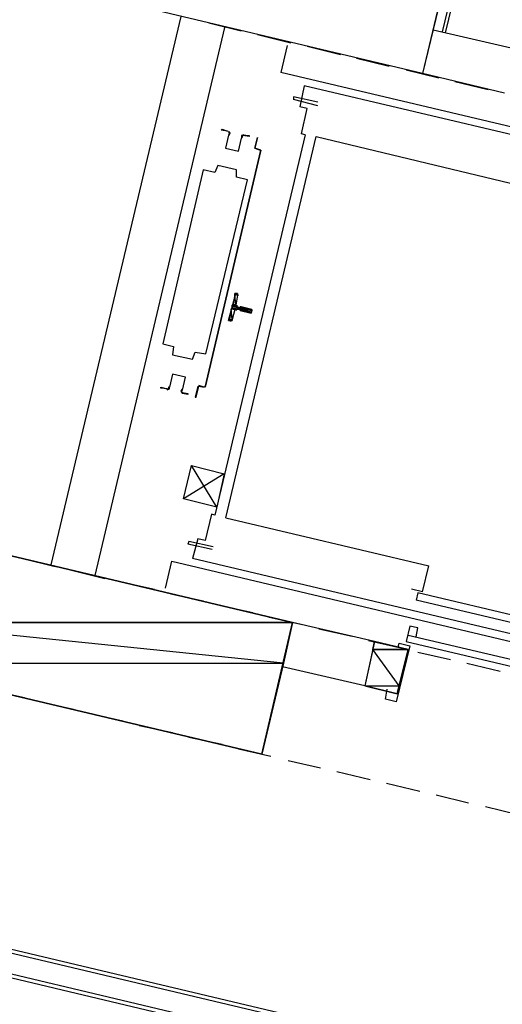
# Model space of a CAD drawing. Header units: feet. Extents: x -79 to 198, y -22 to 181.
# Tile 73 of 256: x 46.37 to 53.5, y 51.67 to 66.22. Entities that reach past the tile are written whole.
import ezdxf

# ---------------------------------------------------------------- set-up
doc = ezdxf.new("R2010")
doc.units = ezdxf.units.FT
for name, color, linetype in [('A-LINEA', 7, 'CONTINUOUS'), ('A-LINEA-FINA', 9, 'CONTINUOUS'), ('A-MURO-CONCRETO', 8, 'CONTINUOUS')]:
    doc.layers.add(name, color=color, linetype=linetype)

msp = doc.modelspace()

# ---------------------------------------------------------------- linework, layer by layer
at = {"layer": 'A-LINEA'}
for p, q in [((52.9467, 67.4711), (52.6133, 66.0444)), ((48.7467, 66.2711), (46.8267, 58.1644)), ((47.48, 58.0044), (49.4, 66.1111)), ((49.16, 66.1778), (49.64, 66.0578)), ((49.88, 66.0044), (50.3733, 65.8844)), ((53.6933, 65.7911), (52.48, 66.0711)), ((50.32, 65.8444), (50.2267, 65.4444)), ((50.6133, 65.8311), (51.1067, 65.7111)), ((51.3467, 65.6578), (51.8267, 65.5378)), ((58.1467, 63.5644), (50.2267, 65.4444)), ((52.08, 65.4844), (52.56, 65.3644)), ((53.5333, 65.1378), (52.32, 65.4311)), ((50.5733, 65.2444), (50.5067, 64.9378)), ((57.5467, 63.6044), (50.5733, 65.2444)), ((52.8, 65.3111), (53.2933, 65.1911)), ((50.7733, 64.9511), (50.4133, 65.0444)), ((50.5867, 64.5244), (49.2533, 58.8978)), ((49.4133, 58.8578), (50.7467, 64.4978)), ((50.7467, 64.4978), (53.7467, 63.7778)), ((49.9333, 64.2978), (49.1067, 60.7911)), ((49.1067, 60.7911), (49.9333, 64.2978)), ((49.9333, 64.2978), (49.84, 64.3244)), ((49.84, 64.3244), (49.92, 64.2978)), ((49.8533, 64.3244), (49.8533, 64.3244)), ((49.8533, 64.3244), (49.8533, 64.3244)), ((49.92, 64.2978), (49.92, 64.2978)), ((49.5997, 62.1412), (49.5846, 62.1639)), ((49.5867, 62.1511), (49.56, 62.0044)), ((49.5467, 61.9378), (49.5067, 61.7911)), ((49.6133, 61.9378), (49.5733, 61.9511)), ((49.5867, 61.9778), (49.6267, 61.9644)), ((49.6133, 61.9244), (49.6133, 61.9244)), ((49.4821, 61.765), (49.5058, 61.7785)), ((49.0933, 60.7911), (49.0133, 60.8178)), ((49.0133, 60.8044), (49.0133, 60.8044)), ((49.0933, 60.8044), (49.0933, 60.8044)), ((49.0933, 60.8044), (49.0933, 60.8044)), ((49.28, 59.0178), (48.9067, 59.6311)), ((49.2, 58.9111), (49.1067, 58.5244)), ((49.2533, 58.8978), (49.2, 58.9111)), ((49.4133, 58.8578), (52.4133, 58.1511)), ((48.8667, 58.5111), (48.8533, 58.4711)), ((49.2133, 58.3911), (48.8533, 58.4711)), ((49.2267, 58.4311), (48.8667, 58.5111)), ((46.4133, 58.2578), (46.8933, 58.1378)), ((55.8933, 56.6044), (48.92, 58.2578)), ((48.52, 57.8178), (48.6133, 58.2178)), ((48.6133, 58.2178), (55.88, 56.4978)), ((52.32, 57.7644), (52.4133, 58.1511)), ((47.1333, 58.0844), (47.6267, 57.9644)), ((47.8667, 57.9111), (48.36, 57.8044)), ((52.32, 57.7644), (52.16, 57.8044)), ((48.6, 57.7378), (49.08, 57.6311)), ((52.2533, 57.7511), (52.2267, 57.6444)), ((55.7733, 56.9111), (52.2533, 57.7511)), ((49.3333, 57.5644), (49.8133, 57.4578)), ((55.76, 56.8044), (52.2267, 57.6444)), ((50.0533, 57.3911), (50.5467, 57.2844)), ((51.6133, 57.0311), (50.4, 57.3111)), ((50.7867, 57.2178), (51.28, 57.1111)), ((52.2267, 57.0978), (52.2533, 57.2311)), ((52.1067, 57.1244), (55.6267, 56.2978)), ((51.52, 57.0444), (52, 56.9378)), ((52.08, 57.0311), (55.6133, 56.1911)), ((51.9467, 56.2578), (52.1067, 56.9111)), ((52.2533, 56.8711), (52.7333, 56.7644)), ((51.4667, 56.3778), (50.2533, 56.6578)), ((52.9733, 56.7111), (53.4667, 56.5911)), ((57.1067, 49.5378), (27.7867, 56.4844)), ((57.1867, 49.8844), (29.2933, 56.4978)), ((27.8267, 56.4311), (57.0933, 49.4844)), ((45.9467, 56.3111), (46.44, 56.2044)), ((46.68, 56.1378), (47.16, 56.0311)), ((47.4133, 55.9644), (47.8933, 55.8578)), ((48.1333, 55.7911), (48.6267, 55.6844)), ((48.8667, 55.6178), (49.36, 55.5111)), ((49.6, 55.4444), (50.08, 55.3378)), ((50.3333, 55.2711), (50.8133, 55.1644)), ((51.0533, 55.1111), (51.5467, 54.9911)), ((51.7867, 54.9378), (52.28, 54.8178)), ((52.52, 54.7644), (53, 54.6444)), ((53.2533, 54.5911), (53.7333, 54.4711))]:
    msp.add_line(p, q, dxfattribs=at)
for points in [[(47.0133, 68.9244), (53.0133, 67.5111), (52.6533, 66.0311)], [(47.0933, 68.7111), (52.7867, 67.3644), (52.32, 65.4311), (46.64, 66.7778), (47.0933, 68.7111)], [(50.7733, 65.0044), (50.4133, 65.0844), (50.4133, 65.0444)], [(50.5867, 64.5244), (50.5333, 64.5378), (50.6133, 64.9111), (50.5067, 64.9378)], [(49.44, 64.5778), (49.3467, 64.5911), (49.36, 64.6044), (49.44, 64.5778)], [(49.4531, 64.5169), (49.4076, 64.3242), (49.6002, 64.2786), (49.6458, 64.4713)], [(49.4531, 64.5169), (49.4076, 64.3242), (49.6002, 64.2786), (49.6458, 64.4713)], [(49.4573, 64.5275), (49.4664, 64.5476), (49.4515, 64.5639)], [(49.4643, 64.5162), (49.4796, 64.5497), (49.4547, 64.5768)], [(49.6807, 64.5236), (49.6463, 64.5105), (49.6449, 64.4737)], [(49.6777, 64.5106), (49.6571, 64.5028), (49.6562, 64.4807)], [(49.6667, 64.5244), (49.76, 64.5111), (49.76, 64.4978), (49.6667, 64.5111)], [(49.84, 64.3244), (49.88, 64.4844), (49.84, 64.3244)], [(49.08, 64.0044), (48.48, 61.4311), (48.64, 61.3911), (48.6267, 61.2711), (48.92, 61.2044), (48.96, 61.3111), (49.12, 61.2844), (49.7333, 63.8578), (49.5733, 63.8978), (49.5733, 64.0044), (49.2933, 64.0711), (49.2533, 63.9644), (49.08, 64.0044)], [(49.48, 61.7778), (49.4533, 61.7778), (49.56, 62.1778), (49.5733, 62.1778)], [(49.5846, 61.9372), (49.5695, 61.9348), (49.5605, 61.9224)], [(49.5739, 62.0024), (49.5763, 61.9873), (49.5887, 61.9783)], [(49.64, 61.9778), (49.8, 61.9378), (49.7867, 61.8844), (49.6267, 61.9244)], [(49.64, 61.9778), (49.6267, 61.9778), (49.6267, 61.9778)], [(48.7736, 60.7454), (48.8191, 60.938), (48.6265, 60.9836), (48.5808, 60.791)], [(48.7736, 60.7454), (48.8191, 60.938), (48.6265, 60.9836), (48.5808, 60.791)], [(48.5467, 60.7644), (48.4533, 60.7778), (48.4533, 60.7911), (48.5467, 60.7644)], [(48.546, 60.7519), (48.5804, 60.765), (48.5818, 60.8018)], [(48.5489, 60.7649), (48.5696, 60.7728), (48.5704, 60.7948)], [(48.7623, 60.7594), (48.7471, 60.7259), (48.772, 60.6988)], [(48.7694, 60.7481), (48.7603, 60.7279), (48.7752, 60.7117)], [(48.7733, 60.7111), (48.8533, 60.6978), (48.8533, 60.6844), (48.7733, 60.6978)], [(49, 60.8044), (48.96, 60.6444), (48.9733, 60.6444), (49.0133, 60.8044), (49.0933, 60.7911)], [(49.3867, 59.5111), (48.7867, 59.1378), (48.9067, 59.6311), (49.3867, 59.5111), (49.28, 59.0178), (48.7867, 59.1378)], [(44.2533, 56.7111), (49.9467, 55.3644), (50.4, 57.3111), (44.72, 58.6578), (44.2533, 56.7111)], [(49.1067, 58.5244), (49, 58.5511), (48.92, 58.2578)], [(52.2533, 57.2311), (52.1333, 57.2578), (52.08, 57.0311)], [(52.1067, 56.9111), (51.6133, 57.0311), (51.4667, 56.3778), (51.9467, 56.2578)], [(51.96, 56.9511), (51.9733, 57.0044), (52.1333, 56.9644), (51.9333, 56.1378), (51.7733, 56.1778), (51.8, 56.3244)], [(29.2267, 56.4578), (56.2933, 50.0444), (57.1867, 49.8311)]]:
    msp.add_lwpolyline(points, dxfattribs=at)
at = {"layer": 'A-LINEA-FINA'}
for p, q in [((49.5467, 62.1778), (49.5867, 62.1644)), ((49.56, 62.1778), (49.5867, 62.1778)), ((49.56, 62.1778), (49.5733, 62.1778)), ((49.52, 62.0178), (49.56, 62.0044)), ((49.4933, 61.9511), (49.5467, 61.9378)), ((49.5067, 62.0044), (49.5733, 61.9778)), ((49.5067, 62.0044), (49.5733, 61.9911)), ((49.5067, 61.9911), (49.5867, 61.9778)), ((49.5067, 61.9644), (49.56, 61.9511)), ((49.5067, 61.9511), (49.56, 61.9378)), ((49.6267, 61.9778), (49.8, 61.9378)), ((49.6267, 61.9644), (49.8, 61.9244)), ((49.6267, 61.9644), (49.8, 61.9244)), ((49.6267, 61.9378), (49.7867, 61.8978)), ((49.6267, 61.9244), (49.7867, 61.8844)), ((49.4533, 61.7778), (49.48, 61.7778)), ((49.4667, 61.7911), (49.4933, 61.7778)), ((49.4667, 61.7911), (49.5067, 61.7778))]:
    msp.add_line(p, q, dxfattribs=at)
for points in [[(49.52, 62.0178), (49.56, 62.0044), (49.5467, 62.1644), (49.52, 62.0178)], [(49.5867, 62.1778), (49.5867, 62.1644), (49.5467, 62.1778), (49.5867, 62.1778)], [(49.5867, 62.1644), (49.5467, 62.1778), (49.5467, 62.1778), (49.5867, 62.1644)], [(49.5467, 62.1778), (49.5467, 62.1778), (49.5867, 62.1644), (49.5467, 62.1778)], [(49.5867, 62.1644), (49.5467, 62.1778), (49.5467, 62.1778), (49.5867, 62.1644)], [(49.5467, 62.1778), (49.5467, 62.1778), (49.5867, 62.1644), (49.5467, 62.1778)], [(49.5467, 62.1778), (49.5867, 62.1644), (49.5467, 62.1644), (49.5467, 62.1778), (49.5467, 62.1778)], [(49.5867, 62.1644), (49.5467, 62.1778), (49.5467, 62.1778), (49.5867, 62.1644), (49.5867, 62.1644)], [(49.56, 62.1778), (49.5867, 62.1778), (49.5467, 62.1778), (49.56, 62.1778), (49.56, 62.1778)], [(49.56, 62.0044), (49.5467, 62.1644), (49.5867, 62.1511), (49.56, 62.0044)], [(49.5467, 62.1644), (49.5867, 62.1511), (49.5867, 62.1644), (49.5467, 62.1644), (49.5467, 62.1644)], [(49.5867, 62.1511), (49.5467, 62.1644), (49.5467, 62.1644), (49.5867, 62.1511), (49.5867, 62.1511)], [(49.56, 62.1778), (49.56, 62.1778), (49.5867, 62.1778), (49.56, 62.1778)], [(49.5867, 62.1778), (49.56, 62.1778), (49.5733, 62.1778), (49.5867, 62.1778)], [(49.5733, 62.1778), (49.56, 62.1778), (49.56, 62.1778), (49.5733, 62.1778), (49.5733, 62.1778)], [(49.5067, 62.0044), (49.56, 61.9911), (49.52, 62.0178), (49.5067, 62.0044)], [(49.56, 61.9911), (49.52, 62.0178), (49.56, 62.0044), (49.56, 61.9911)], [(49.56, 62.0044), (49.52, 62.0178), (49.52, 62.0178), (49.56, 62.0044), (49.56, 62.0044)], [(49.4667, 61.7911), (49.5067, 61.7911), (49.4933, 61.9511), (49.4667, 61.7911)], [(49.5067, 61.7911), (49.4933, 61.9511), (49.5467, 61.9378), (49.5067, 61.7911)], [(49.5467, 61.9378), (49.4933, 61.9511), (49.4933, 61.9511), (49.5467, 61.9378)], [(49.4933, 61.9511), (49.4933, 61.9511), (49.5467, 61.9378), (49.4933, 61.9511)], [(49.4933, 61.9511), (49.5467, 61.9378), (49.4933, 61.9511), (49.4933, 61.9511), (49.4933, 61.9511)], [(49.4933, 61.9511), (49.5467, 61.9378), (49.5067, 61.9511), (49.4933, 61.9511)], [(49.5067, 62.0044), (49.5067, 62.0044), (49.5733, 61.9778), (49.5067, 62.0044)], [(49.5067, 62.0044), (49.5733, 61.9778), (49.5067, 61.9911), (49.5067, 62.0044), (49.5067, 62.0044)], [(49.5733, 61.9778), (49.5067, 62.0044), (49.5733, 61.9911), (49.5733, 61.9778), (49.5733, 61.9778)], [(49.5733, 61.9911), (49.5067, 62.0044), (49.5067, 62.0044), (49.5733, 61.9911)], [(49.5067, 62.0044), (49.5067, 62.0044), (49.5733, 61.9911), (49.5067, 62.0044), (49.5067, 62.0044)], [(49.5733, 61.9911), (49.5067, 62.0044), (49.56, 61.9911), (49.5733, 61.9911), (49.5733, 61.9911)], [(49.56, 61.9911), (49.5067, 62.0044), (49.5067, 62.0044), (49.56, 61.9911)], [(49.5067, 62.0044), (49.5067, 62.0044), (49.56, 61.9911), (49.5067, 62.0044), (49.5067, 62.0044)], [(49.5067, 61.9644), (49.7867, 61.8978), (49.5067, 61.9911), (49.5067, 61.9644)], [(49.7867, 61.8978), (49.5067, 61.9911), (49.8, 61.9244), (49.7867, 61.8978), (49.7867, 61.8978)], [(49.5867, 61.9778), (49.5067, 61.9911), (49.5733, 61.9778), (49.5867, 61.9778), (49.5867, 61.9778)], [(49.5733, 61.9778), (49.5067, 61.9911), (49.5067, 61.9911), (49.5733, 61.9778)], [(49.5067, 61.9911), (49.5067, 61.9911), (49.5733, 61.9778), (49.5067, 61.9911), (49.5067, 61.9911)], [(49.5067, 61.9644), (49.5067, 61.9644), (49.56, 61.9511), (49.5067, 61.9644)], [(49.5067, 61.9644), (49.56, 61.9511), (49.5067, 61.9511), (49.5067, 61.9644), (49.5067, 61.9644)], [(49.56, 61.9511), (49.5067, 61.9644), (49.5067, 61.9644), (49.56, 61.9511)], [(49.5067, 61.9644), (49.5067, 61.9644), (49.56, 61.9511), (49.5067, 61.9644), (49.5067, 61.9644)], [(49.56, 61.9511), (49.5067, 61.9644), (49.5067, 61.9644), (49.56, 61.9511)], [(49.5067, 61.9644), (49.5067, 61.9644), (49.56, 61.9511), (49.5067, 61.9644), (49.5067, 61.9644)], [(49.56, 61.9511), (49.5067, 61.9644), (49.5733, 61.9511), (49.56, 61.9511), (49.56, 61.9511)], [(49.5733, 61.9511), (49.5067, 61.9644), (49.5067, 61.9644), (49.5733, 61.9511)], [(49.5067, 61.9644), (49.5067, 61.9644), (49.5733, 61.9511), (49.5067, 61.9644), (49.5067, 61.9644)], [(49.5467, 61.9378), (49.5067, 61.9511), (49.56, 61.9378), (49.5467, 61.9378), (49.5467, 61.9378)], [(49.56, 61.9378), (49.5067, 61.9511), (49.56, 61.9511), (49.56, 61.9378), (49.56, 61.9378)], [(49.6133, 61.9378), (49.6133, 61.9378), (49.7867, 61.8978), (49.6133, 61.9378)], [(49.6133, 61.9378), (49.7867, 61.8978), (49.6267, 61.9378), (49.6133, 61.9378), (49.6133, 61.9378)], [(49.7867, 61.8978), (49.6133, 61.9378), (49.6133, 61.9378), (49.7867, 61.8978)], [(49.6133, 61.9378), (49.6133, 61.9378), (49.7867, 61.8978), (49.6133, 61.9378), (49.6133, 61.9378)], [(49.7867, 61.8978), (49.6133, 61.9378), (49.6133, 61.9378), (49.7867, 61.8978)], [(49.6133, 61.9378), (49.6133, 61.9378), (49.7867, 61.8978), (49.6133, 61.9378), (49.6133, 61.9378)], [(49.8, 61.9378), (49.6267, 61.9778), (49.6267, 61.9778), (49.8, 61.9378)], [(49.6267, 61.9778), (49.6267, 61.9778), (49.8, 61.9378), (49.6267, 61.9778)], [(49.6267, 61.9778), (49.8, 61.9378), (49.6267, 61.9644), (49.6267, 61.9778), (49.6267, 61.9778)], [(49.8, 61.9378), (49.6267, 61.9778), (49.6267, 61.9778), (49.8, 61.9378)], [(49.6267, 61.9778), (49.6267, 61.9778), (49.8, 61.9378), (49.6267, 61.9778), (49.6267, 61.9778)], [(49.64, 61.9778), (49.8, 61.9378), (49.6267, 61.9778), (49.64, 61.9778), (49.64, 61.9778)], [(49.8, 61.9244), (49.6267, 61.9644), (49.6267, 61.9644), (49.8, 61.9244)], [(49.6267, 61.9644), (49.6267, 61.9644), (49.8, 61.9244), (49.6267, 61.9644), (49.6267, 61.9644)], [(49.8, 61.9244), (49.6267, 61.9644), (49.6267, 61.9644), (49.8, 61.9244)], [(49.6267, 61.9644), (49.6267, 61.9644), (49.8, 61.9244), (49.6267, 61.9644), (49.6267, 61.9644)], [(49.8, 61.9244), (49.6267, 61.9644), (49.6267, 61.9644), (49.8, 61.9244)], [(49.6267, 61.9644), (49.6267, 61.9644), (49.8, 61.9244), (49.6267, 61.9644)], [(49.8, 61.9244), (49.6267, 61.9644), (49.6267, 61.9644), (49.8, 61.9244), (49.8, 61.9244)], [(49.8, 61.9244), (49.6267, 61.9644), (49.8, 61.9378), (49.8, 61.9244), (49.8, 61.9244)], [(49.6267, 61.9378), (49.6267, 61.9378), (49.7867, 61.8978), (49.6267, 61.9378)], [(49.6267, 61.9378), (49.7867, 61.8978), (49.6267, 61.9244), (49.6267, 61.9378), (49.6267, 61.9378)], [(49.7867, 61.8978), (49.6267, 61.9378), (49.6267, 61.9378), (49.7867, 61.8978)], [(49.6267, 61.9378), (49.6267, 61.9378), (49.7867, 61.8978), (49.6267, 61.9378), (49.6267, 61.9378)], [(49.7867, 61.8978), (49.6267, 61.9378), (49.6267, 61.9378), (49.7867, 61.8978)], [(49.6267, 61.9378), (49.6267, 61.9378), (49.7867, 61.8978), (49.6267, 61.9378)], [(49.7867, 61.8978), (49.6267, 61.9378), (49.6267, 61.9378), (49.7867, 61.8978), (49.7867, 61.8978)], [(49.7867, 61.8844), (49.6267, 61.9244), (49.6267, 61.9244), (49.7867, 61.8844)], [(49.6267, 61.9244), (49.6267, 61.9244), (49.7867, 61.8844), (49.6267, 61.9244), (49.6267, 61.9244)], [(49.7867, 61.8844), (49.6267, 61.9244), (49.7867, 61.8978), (49.7867, 61.8844), (49.7867, 61.8844)], [(49.64, 61.9778), (49.64, 61.9778), (49.8, 61.9378), (49.64, 61.9778)], [(49.4667, 61.7911), (49.4933, 61.7778), (49.4533, 61.7778), (49.4667, 61.7911), (49.4667, 61.7911)], [(49.4933, 61.7778), (49.48, 61.7778), (49.4533, 61.7778), (49.4933, 61.7778)], [(49.48, 61.7778), (49.4533, 61.7778), (49.4533, 61.7778), (49.48, 61.7778)], [(49.4533, 61.7778), (49.4533, 61.7778), (49.48, 61.7778), (49.4533, 61.7778)], [(49.48, 61.7778), (49.4533, 61.7778), (49.4533, 61.7778), (49.48, 61.7778)], [(49.4533, 61.7778), (49.4533, 61.7778), (49.48, 61.7778), (49.4533, 61.7778), (49.4533, 61.7778)], [(49.4933, 61.7778), (49.4533, 61.7778), (49.4533, 61.7778), (49.4933, 61.7778)], [(49.4533, 61.7778), (49.4533, 61.7778), (49.4933, 61.7778), (49.4533, 61.7778), (49.4533, 61.7778)], [(49.5067, 61.7778), (49.4667, 61.7911), (49.4933, 61.7778), (49.5067, 61.7778)], [(49.4933, 61.7778), (49.4667, 61.7911), (49.4667, 61.7911), (49.4933, 61.7778)], [(49.4667, 61.7911), (49.4667, 61.7911), (49.4933, 61.7778), (49.4667, 61.7911)], [(49.4933, 61.7778), (49.4667, 61.7911), (49.4667, 61.7911), (49.4933, 61.7778), (49.4933, 61.7778)], [(49.5067, 61.7778), (49.4667, 61.7911), (49.5067, 61.7911), (49.5067, 61.7778), (49.5067, 61.7778)]]:
    msp.add_lwpolyline(points, dxfattribs=at)
at = {"layer": 'A-MURO-CONCRETO'}
for points in [[(46.64, 66.7778), (52.64, 66.7778), (52.32, 65.4311), (46.64, 66.7778), (46.64, 66.7778)], [(44.72, 58.6578), (50.4, 57.3111), (44.4, 57.3111), (44.72, 58.6578), (44.72, 58.6578)], [(44.4, 57.3111), (44.2533, 56.7111), (50.2667, 56.7111), (44.4, 57.3111)], [(44.4, 57.3111), (50.4, 57.3111), (50.2667, 56.7111), (44.4, 57.3111), (44.4, 57.3111)], [(51.6133, 57.0311), (52.1067, 56.9111), (51.5867, 56.9111), (51.6133, 57.0311), (51.6133, 57.0311)], [(51.5867, 56.9111), (51.4667, 56.3778), (51.9733, 56.3778), (51.5867, 56.9111)], [(51.5867, 56.9111), (52.1067, 56.9111), (51.9733, 56.3778), (51.5867, 56.9111), (51.5867, 56.9111)], [(44.2533, 56.7111), (50.2667, 56.7111), (49.9467, 55.3644), (44.2533, 56.7111), (44.2533, 56.7111)], [(51.4667, 56.3778), (51.9733, 56.3778), (51.9467, 56.2578), (51.4667, 56.3778), (51.4667, 56.3778)]]:
    msp.add_lwpolyline(points, dxfattribs=at)

doc.saveas('drawing.dxf')
